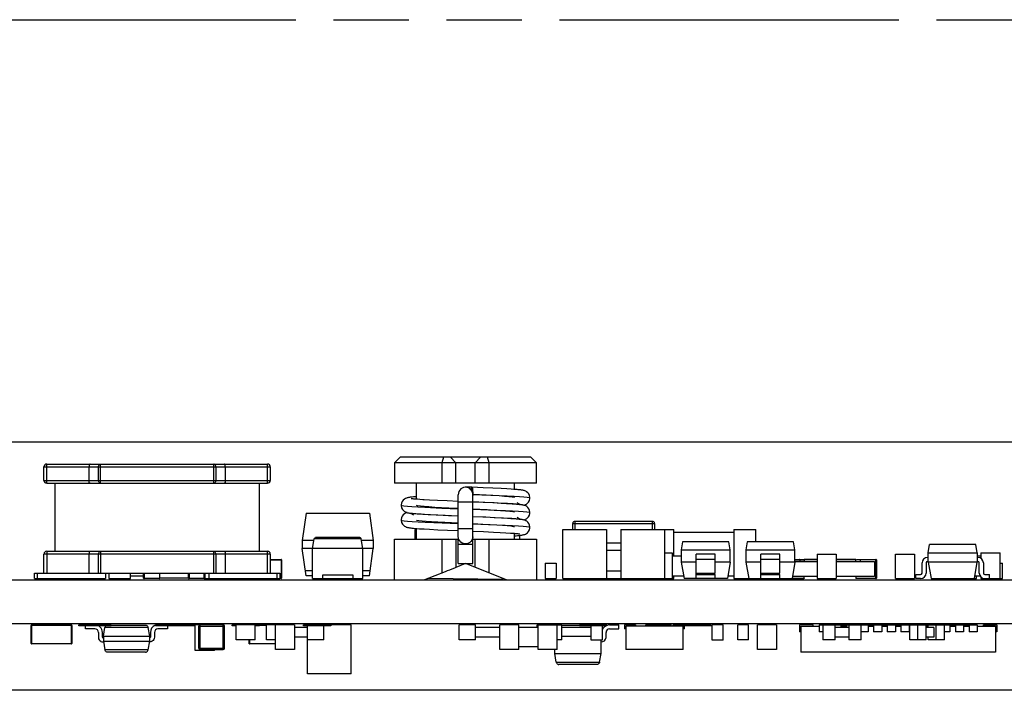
# Model space of a CAD drawing. Header units: millimetres. Extents: x 0 to 210, y 0 to 297.
# Tile 6 of 22: x 67 to 92, y 165 to 182. Entities that reach past the tile are written whole.
import ezdxf
from ezdxf.enums import TextEntityAlignment as Align

# ---------------------------------------------------------------- set-up
doc = ezdxf.new("R2010")
doc.units = ezdxf.units.MM
doc.header["$LTSCALE"] = 19.36
doc.linetypes.add('PHANTOM', pattern=[0.8, 0.45, -0.05, 0.1, -0.05, 0.1, -0.05])
doc.layers.get('0').update_dxf_attribs({"linetype": 'CONTINUOUS'})
doc.layers.add('DEFAULT_3', color=7, linetype='PHANTOM')
doc.layers.add('Z_DIM_2D', color=7, linetype='CONTINUOUS')
doc.styles.add('TEXTSTYLE_3', font='helveticaneueltw1g-ltcn.otf')
doc.dimstyles.new('DIMSTYLE_1', dxfattribs={"dimtxt": 2.2, "dimasz": 3.5, "dimexe": 1.5, "dimexo": 0, "dimgap": 0.55, "dimtad": 1, "dimlfac": 1.428571, "dimdsep": 46, "dimtxsty": 'TEXTSTYLE_3', "dimblk": '_FILLED', "dimblk1": '_FILLED', "dimblk2": '_FILLED', "dimcen": 0.09, "dimclrt": 5, "dimadec": 4, "dimazin": 2, "dimtp": 0.1, "dimtm": 0.1, "dimtfac": 1, "dimtofl": 0, "dimtmove": 0, "dimatfit": 3, "dimldrblk": '_FILLED', "dimfxl": 0, "dimtolj": 1, "dimarcsym": 0})
doc.dimstyles.new('DIMSTYLE_2', dxfattribs={"dimtxt": 2.2, "dimasz": 3.5, "dimexe": 1.5, "dimexo": 0, "dimgap": 0.55, "dimtad": 1, "dimlfac": 1.428571, "dimdsep": 46, "dimtxsty": 'TEXTSTYLE_3', "dimblk": '_FILLED', "dimblk1": '_FILLED', "dimblk2": '_FILLED', "dimcen": 0.09, "dimclrt": 5, "dimadec": 4, "dimazin": 2, "dimtp": 0.2, "dimtm": 0.2, "dimtfac": 1, "dimtofl": 0, "dimtmove": 0, "dimatfit": 3, "dimldrblk": '_FILLED', "dimfxl": 0, "dimtolj": 1, "dimarcsym": 0})

# ---------------------------------------------------------------- blocks, each defined once
blk = doc.blocks.new('*D3')
at = {"layer": 'Z_DIM_2D', "color": 2, "linetype": 'Continuous', "transparency": 16777216}
for p, q in [((55.814, 169.759), (55.814, 178.557)), ((112.112, 171.526), (54.314, 171.526)), ((55.814, 171.526), (55.814, 169.759)), ((55.814, 167.991), (55.814, 169.759))]:
    blk.add_line(p, q, dxfattribs=at)
at = {"layer": 'Z_DIM_2D', "color": 5, "linetype": 'Continuous', "transparency": 16777216, "style": 'TEXTSTYLE_3'}
blk.add_text('5.05', height=2.2, rotation=90, dxfattribs=at).set_placement((55.264, 173.386))
blk = doc.blocks.new('_FILLED')
at = {"color": 0, "linetype": 'ByBlock'}
blk.add_solid([(0, 0), (-1, 0.125), (-1, -0.125)], dxfattribs=at)
blk = doc.blocks.new('_NONE')
blk = doc.blocks.new('*D4')
at = {"layer": 'Z_DIM_2D', "color": 2, "linetype": 'Continuous', "transparency": 16777216}
for p, q in [((112.112, 171.526), (51.571, 171.526)), ((53.071, 171.526), (53.071, 168.341)), ((53.071, 165.156), (53.071, 168.341)), ((127.679, 165.156), (51.571, 165.156))]:
    blk.add_line(p, q, dxfattribs=at)
at = {"layer": 'Z_DIM_2D', "color": 5, "linetype": 'Continuous', "transparency": 16777216, "style": 'TEXTSTYLE_3'}
blk.add_text('9.1', height=2.2, rotation=90, dxfattribs=at).set_placement((52.521, 168.341), align=Align.CENTER)

msp = doc.modelspace()

# ---------------------------------------------------------------- linework, layer by layer
at = {"color": 7, "linetype": 'Continuous'}
for p, q in [((67.7564, 170.966), (73.4292, 170.966)), ((67.6864, 170.546), (67.6864, 170.896)), ((68.8414, 170.896), (68.8414, 170.546)), ((72.3442, 170.546), (72.3442, 170.896)), ((73.4992, 170.896), (73.4992, 170.546)), ((67.7564, 170.476), (73.4292, 170.476)), ((67.9612, 170.476), (67.9612, 168.726)), ((73.2244, 168.726), (73.2244, 170.476)), ((74.4187, 169.7062), (74.3203, 169.006)), ((74.4187, 169.706), (76.0419, 169.706)), ((76.0419, 169.7061), (76.1403, 169.006)), ((81.2678, 169.286), (81.2678, 169.4423)), ((83.3141, 169.496), (81.3215, 169.496)), ((83.3678, 169.4423), (83.3678, 169.286)), ((77.2078, 169.286), (77.2078, 169.041)), ((77.2078, 169.286), (77.2515, 169.286)), ((81.014, 168.026), (81.014, 169.286)), ((81.014, 169.286), (82.134, 169.286)), ((82.134, 169.286), (82.134, 168.026)), ((82.5015, 169.286), (82.5015, 168.026)), ((82.5015, 169.286), (83.8665, 169.286)), ((83.6215, 169.286), (83.6215, 168.026)), ((83.8665, 168.614), (83.8665, 169.286)), ((83.8665, 169.216), (85.4065, 169.216)), ((85.4065, 169.286), (85.4065, 168.026)), ((85.4065, 169.286), (85.9665, 169.286)), ((85.9665, 168.9717), (85.9665, 169.286)), ((74.3203, 169.006), (74.3203, 168.796)), ((74.6271, 169.006), (74.3203, 169.006)), ((74.5828, 168.796), (74.6271, 169.0471)), ((75.799, 169.0767), (74.6615, 169.0767)), ((75.8778, 168.796), (75.8335, 169.0471)), ((76.1403, 169.006), (75.8335, 169.006)), ((76.1403, 169.006), (76.1403, 168.796)), ((79.9028, 169.1354), (79.9028, 169.041)), ((82.5015, 168.9395), (82.134, 168.9395)), ((84.0873, 168.971), (84.0503, 168.761)), ((85.2733, 168.971), (84.0873, 168.971)), ((85.3103, 168.761), (85.2733, 168.971)), ((85.7498, 168.971), (85.7128, 168.761)), ((86.9358, 168.971), (85.7498, 168.971)), ((86.9728, 168.761), (86.9358, 168.971)), ((67.7564, 168.726), (73.4292, 168.726)), ((74.4187, 168.096), (74.3203, 168.796)), ((76.1403, 168.796), (74.3203, 168.796)), ((74.5828, 168.026), (74.5828, 168.796)), ((75.8778, 168.026), (75.8778, 168.796)), ((76.0419, 168.096), (76.1403, 168.796)), ((83.6215, 168.684), (83.8228, 168.684)), ((83.8228, 168.684), (83.8228, 168.026)), ((84.0503, 168.761), (84.0503, 168.446)), ((84.0503, 168.761), (85.3103, 168.761)), ((85.3103, 168.446), (85.3103, 168.761)), ((85.7128, 168.761), (85.7128, 168.446)), ((85.7128, 168.761), (86.9728, 168.761)), ((86.9728, 168.446), (86.9728, 168.761)), ((90.394, 168.6909), (90.4311, 168.901)), ((90.394, 168.446), (90.394, 168.6909)), ((90.394, 168.6909), (91.654, 168.6909)), ((91.617, 168.9017), (90.4311, 168.901)), ((91.654, 168.6909), (91.617, 168.901)), ((91.654, 168.6909), (91.654, 168.446)), ((91.7503, 168.684), (91.7503, 168.543)), ((91.7503, 168.684), (92.2403, 168.684)), ((92.2403, 168.026), (92.2403, 168.684)), ((67.6864, 168.166), (67.6864, 168.656)), ((68.8414, 168.656), (68.8414, 168.166)), ((72.3442, 168.166), (72.3442, 168.656)), ((73.4992, 168.656), (73.4992, 168.166)), ((80.559, 168.418), (80.559, 168.026)), ((80.559, 168.418), (80.839, 168.418)), ((80.839, 168.418), (80.839, 168.026)), ((83.8228, 168.614), (84.0503, 168.614)), ((84.0503, 168.446), (84.1243, 168.026)), ((84.4353, 168.446), (84.0503, 168.446)), ((84.4353, 168.026), (84.4353, 168.656)), ((84.9253, 168.656), (84.4353, 168.656)), ((84.9253, 168.166), (84.9253, 168.656)), ((85.3103, 168.446), (84.9253, 168.446)), ((85.3103, 168.446), (85.2363, 168.026)), ((85.7128, 168.446), (85.7868, 168.026)), ((86.0978, 168.446), (85.7128, 168.446)), ((86.0978, 168.026), (86.0978, 168.656)), ((86.5878, 168.656), (86.0978, 168.656)), ((86.5878, 168.166), (86.5878, 168.656)), ((86.9728, 168.446), (86.5878, 168.446)), ((86.9728, 168.446), (86.8988, 168.026)), ((86.9728, 168.516), (87.0918, 168.516)), ((87.104, 168.516), (87.1968, 168.516)), ((87.104, 168.467), (87.104, 168.5038)), ((87.104, 168.467), (87.209, 168.467)), ((87.209, 168.5038), (87.209, 168.467)), ((87.5415, 168.516), (87.2213, 168.516)), ((87.5415, 168.656), (87.5415, 168.026)), ((87.5415, 168.656), (88.0315, 168.656)), ((88.0315, 168.656), (88.0315, 168.026)), ((88.5268, 168.516), (88.0315, 168.516)), ((88.539, 168.467), (88.539, 168.5038)), ((88.539, 168.467), (88.644, 168.467)), ((88.5513, 168.516), (88.644, 168.516)), ((88.644, 168.5038), (88.644, 168.467)), ((88.6563, 168.516), (89.0518, 168.516)), ((89.0518, 168.516), (89.0518, 168.5038)), ((89.064, 168.5038), (89.064, 168.0383)), ((89.554, 168.026), (89.554, 168.656)), ((89.554, 168.656), (90.044, 168.656)), ((90.044, 168.656), (90.044, 168.026)), ((90.2365, 168.166), (90.2365, 168.4285)), ((90.3415, 168.4285), (90.3415, 168.166)), ((90.394, 168.5685), (90.3765, 168.5685)), ((90.394, 168.4635), (90.3765, 168.4635)), ((90.394, 168.446), (90.4681, 168.026)), ((91.654, 168.446), (90.394, 168.446)), ((91.58, 168.026), (91.654, 168.446)), ((91.654, 168.614), (91.7503, 168.614)), ((91.654, 168.5685), (91.6715, 168.5685)), ((91.654, 168.4635), (91.6715, 168.4635)), ((91.7065, 168.166), (91.7065, 168.4285)), ((91.8115, 168.4285), (91.8115, 168.166)), ((92.2403, 168.418), (92.3015, 168.418)), ((92.3015, 168.026), (92.3015, 168.418)), ((67.4428, 168.026), (67.4428, 168.166)), ((67.4428, 168.166), (73.7428, 168.166)), ((69.2628, 168.166), (69.2628, 168.026)), ((69.3503, 168.166), (69.3503, 168.026)), ((69.9103, 168.026), (69.9103, 168.166)), ((71.9228, 168.166), (71.9228, 168.026)), ((73.7428, 168.166), (73.7428, 168.026)), ((74.399, 168.236), (74.5828, 168.236)), ((75.8778, 168.236), (76.0616, 168.236)), ((54.7378, 167.991), (142.2378, 167.991)), ((67.4428, 168.026), (69.2628, 168.026)), ((69.3503, 168.026), (69.9103, 168.026)), ((69.9103, 168.096), (70.2428, 168.096)), ((71.8038, 168.026), (73.7428, 168.026)), ((74.5828, 168.096), (74.4187, 168.096)), ((74.5828, 168.026), (75.8778, 168.026)), ((74.8453, 168.026), (74.8453, 168.124)), ((74.8453, 168.124), (75.6153, 168.124)), ((75.6153, 168.124), (75.6153, 168.026)), ((76.0419, 168.096), (75.8778, 168.096)), ((80.559, 168.026), (80.839, 168.026)), ((81.014, 168.026), (83.8665, 168.026)), ((83.8228, 168.096), (84.112, 168.096)), ((83.8665, 168.026), (83.8665, 168.096)), ((85.2363, 168.026), (84.1243, 168.026)), ((84.4353, 168.131), (84.9253, 168.131)), ((84.9253, 168.026), (84.9253, 168.131)), ((85.2486, 168.096), (85.4065, 168.096)), ((85.4065, 168.026), (87.1968, 168.026)), ((86.0978, 168.131), (86.5878, 168.131)), ((86.5878, 168.026), (86.5878, 168.131)), ((87.209, 168.0383), (87.209, 168.075)), ((87.5415, 168.075), (87.209, 168.075)), ((87.5415, 168.026), (88.0315, 168.026)), ((88.539, 168.075), (88.0315, 168.075)), ((88.539, 168.075), (88.539, 168.0383)), ((89.0518, 168.026), (88.5513, 168.026)), ((89.0518, 168.0383), (89.0518, 168.026)), ((89.554, 168.026), (90.044, 168.026)), ((90.079, 168.026), (90.079, 168.131)), ((90.079, 168.131), (90.2015, 168.131)), ((90.2015, 168.026), (90.079, 168.026)), ((90.4681, 168.026), (91.6365, 168.026)), ((91.5923, 168.096), (91.7255, 168.096)), ((91.6365, 168.026), (91.6365, 168.096)), ((91.7503, 168.0653), (91.7503, 168.026)), ((91.7503, 168.026), (92.3015, 168.026)), ((91.8465, 168.131), (91.969, 168.131)), ((91.969, 168.026), (91.969, 168.131)), ((54.7378, 166.871), (142.2378, 166.871)), ((67.3553, 166.3583), (67.3553, 166.8238)), ((67.3675, 166.8238), (67.3675, 166.836)), ((67.3675, 166.836), (68.393, 166.836)), ((68.393, 166.8238), (68.393, 166.836)), ((68.4053, 166.8238), (68.4053, 166.3583)), ((68.5803, 166.8115), (68.5803, 166.836)), ((68.7001, 166.836), (68.5803, 166.836)), ((68.7001, 166.8115), (68.5803, 166.8115)), ((68.7115, 166.8115), (68.7115, 166.836)), ((69.4115, 166.836), (68.7115, 166.836)), ((69.4115, 166.8115), (68.7115, 166.8115)), ((68.7553, 166.7311), (68.7553, 166.8115)), ((68.9953, 166.7311), (68.7553, 166.7311)), ((69.1328, 166.7782), (69.1037, 166.8025)), ((69.2103, 166.549), (69.2495, 166.7712)), ((69.4115, 166.836), (69.4115, 166.8115)), ((69.4115, 166.829), (70.2922, 166.829)), ((70.4003, 166.549), (70.3611, 166.7712)), ((70.549, 166.8115), (70.549, 166.836)), ((72.2903, 166.836), (70.549, 166.836)), ((71.5728, 166.8115), (70.549, 166.8115)), ((70.8553, 166.731), (70.6113, 166.731)), ((70.8553, 166.8115), (70.8553, 166.731)), ((71.249, 166.836), (71.249, 166.8115)), ((71.5728, 166.178), (71.5728, 166.836)), ((71.6603, 166.241), (71.6603, 166.801)), ((72.3253, 166.241), (72.3253, 166.801)), ((72.5178, 166.8115), (72.5178, 166.836)), ((73.2178, 166.836), (72.5178, 166.836)), ((72.6228, 166.8115), (72.5178, 166.8115)), ((72.6228, 166.451), (72.6228, 166.836)), ((73.1128, 166.451), (73.1128, 166.836)), ((73.2178, 166.8115), (73.1128, 166.8115)), ((73.2178, 166.836), (73.2178, 166.8115)), ((73.4015, 166.451), (73.4015, 166.836)), ((74.119, 166.836), (73.4015, 166.836)), ((73.629, 166.206), (73.629, 166.836)), ((74.119, 166.836), (74.119, 166.206)), ((74.4515, 166.766), (74.119, 166.766)), ((74.3553, 166.8115), (74.3553, 166.836)), ((75.5715, 166.836), (74.3553, 166.836)), ((75.0553, 166.8115), (74.3553, 166.8115)), ((74.4515, 165.576), (74.4515, 166.8115)), ((74.8715, 166.451), (74.8715, 166.8115)), ((75.0553, 166.836), (75.0553, 166.8115)), ((75.5715, 165.576), (75.5715, 166.836)), ((78.3453, 166.451), (78.3453, 166.836)), ((78.7653, 166.836), (78.3453, 166.836)), ((78.7653, 166.451), (78.7653, 166.836)), ((79.3953, 166.766), (78.7653, 166.766)), ((79.3953, 166.206), (79.3953, 166.836)), ((79.8853, 166.836), (79.3953, 166.836)), ((79.8853, 166.206), (79.8853, 166.836)), ((80.3753, 166.766), (79.8853, 166.766)), ((80.349, 166.766), (80.349, 166.836)), ((80.349, 166.836), (80.9878, 166.836)), ((80.3753, 166.206), (80.3753, 166.836)), ((80.8653, 166.206), (80.8653, 166.836)), ((80.9878, 166.451), (80.9878, 166.836)), ((80.9878, 166.829), (81.4428, 166.829)), ((81.4428, 166.8115), (81.4428, 166.836)), ((82.1428, 166.836), (81.4428, 166.836)), ((82.1428, 166.8115), (81.4428, 166.8115)), ((81.7403, 166.444), (81.7403, 166.8115)), ((82.0203, 166.8115), (82.0203, 166.444)), ((82.0501, 166.7519), (82.0317, 166.7184)), ((82.0743, 166.781), (82.0501, 166.7519)), ((82.1428, 166.836), (82.1428, 166.8115)), ((82.209, 166.8361), (82.449, 166.8361)), ((82.2092, 166.7311), (82.449, 166.7311)), ((82.449, 166.7311), (82.449, 166.8361)), ((82.5978, 166.836), (82.5978, 166.731)), ((82.8778, 166.836), (82.5978, 166.836)), ((82.6328, 166.731), (82.5978, 166.731)), ((82.6328, 166.801), (82.6328, 166.206)), ((84.1028, 166.801), (82.6328, 166.801)), ((82.8778, 166.836), (82.8778, 166.801)), ((83.1403, 166.801), (83.1403, 166.836)), ((83.1403, 166.836), (83.8041, 166.836)), ((83.5953, 166.836), (83.5953, 166.801)), ((83.8041, 166.8115), (83.5953, 166.8115)), ((83.849, 166.8115), (83.849, 166.836)), ((84.8185, 166.836), (83.849, 166.836)), ((84.8465, 166.8115), (83.849, 166.8115)), ((84.1028, 166.206), (84.1028, 166.801)), ((84.1378, 166.731), (84.1028, 166.731)), ((84.1378, 166.731), (84.1378, 166.801)), ((84.549, 166.836), (84.549, 166.8115)), ((84.8465, 166.444), (84.8465, 166.836)), ((85.1265, 166.836), (84.8465, 166.836)), ((85.1265, 166.444), (85.1265, 166.836)), ((85.5028, 166.451), (85.5028, 166.836)), ((85.7828, 166.836), (85.5028, 166.836)), ((85.7828, 166.451), (85.7828, 166.836)), ((86.0103, 166.206), (86.0103, 166.836)), ((86.5003, 166.836), (86.0103, 166.836)), ((86.5003, 166.836), (86.5003, 166.206)), ((87.0865, 166.836), (87.0865, 166.661)), ((87.4365, 166.836), (87.0865, 166.836)), ((87.1215, 166.661), (87.0865, 166.661)), ((87.1215, 166.801), (87.1215, 166.136)), ((87.1215, 166.801), (87.594, 166.801)), ((87.4365, 166.801), (87.4365, 166.836)), ((87.594, 166.836), (87.594, 166.661)), ((87.594, 166.836), (91.654, 166.836)), ((87.6903, 166.661), (87.594, 166.661)), ((87.6903, 166.836), (87.6903, 166.451)), ((88.0053, 166.451), (88.0053, 166.836)), ((88.3553, 166.766), (88.0053, 166.766)), ((88.154, 166.836), (88.154, 166.766)), ((88.154, 166.801), (88.294, 166.801)), ((88.294, 166.836), (88.294, 166.766)), ((88.3553, 166.836), (88.3553, 166.451)), ((88.6703, 166.451), (88.6703, 166.836)), ((88.854, 166.661), (88.6703, 166.661)), ((88.854, 166.836), (88.854, 166.661)), ((88.854, 166.801), (88.994, 166.801)), ((88.994, 166.836), (88.994, 166.661)), ((89.204, 166.661), (88.994, 166.661)), ((89.204, 166.836), (89.204, 166.661)), ((89.204, 166.801), (89.344, 166.801)), ((89.344, 166.836), (89.344, 166.661)), ((89.554, 166.661), (89.344, 166.661)), ((89.554, 166.836), (89.554, 166.661)), ((89.554, 166.801), (89.694, 166.801)), ((89.694, 166.836), (89.694, 166.661)), ((89.904, 166.661), (89.694, 166.661)), ((89.904, 166.836), (89.904, 166.661)), ((89.904, 166.801), (89.9223, 166.801)), ((89.9223, 166.451), (89.9223, 166.836)), ((90.1203, 166.836), (90.1203, 166.451)), ((90.3431, 166.451), (90.3431, 166.836)), ((90.3431, 166.801), (90.394, 166.801)), ((90.541, 166.766), (90.3431, 166.766)), ((90.3925, 166.766), (90.3925, 166.836)), ((90.541, 166.766), (90.541, 166.521)), ((90.5905, 166.836), (90.5905, 166.451)), ((90.8133, 166.451), (90.8133, 166.836)), ((90.954, 166.661), (90.8133, 166.661)), ((90.954, 166.836), (90.954, 166.661)), ((90.954, 166.801), (91.094, 166.801)), ((91.094, 166.836), (91.094, 166.661)), ((91.304, 166.661), (91.094, 166.661)), ((91.304, 166.836), (91.304, 166.661)), ((91.304, 166.801), (91.444, 166.801)), ((91.444, 166.836), (91.444, 166.661)), ((91.654, 166.661), (91.444, 166.661)), ((91.654, 166.836), (91.654, 166.661)), ((91.654, 166.801), (92.1265, 166.801)), ((91.8115, 166.801), (91.8115, 166.836)), ((91.8115, 166.836), (92.1615, 166.836)), ((92.1265, 166.801), (92.1265, 166.136)), ((92.1615, 166.661), (92.1265, 166.661)), ((92.1615, 166.836), (92.1615, 166.661)), ((69.0828, 166.6435), (69.0828, 166.5138)), ((69.1212, 166.4318), (69.1451, 166.4145)), ((69.1463, 166.4136), (69.1759, 166.4022)), ((69.1759, 166.4022), (69.2103, 166.3972)), ((69.188, 166.5176), (69.188, 166.6435)), ((69.2103, 166.549), (69.2103, 166.416)), ((69.2103, 166.549), (70.4003, 166.549)), ((69.2103, 166.416), (69.2495, 166.1938)), ((69.2103, 166.416), (70.4003, 166.416)), ((70.3611, 166.1938), (70.4003, 166.416)), ((70.4003, 166.416), (70.4003, 166.549)), ((70.4341, 166.4033), (70.4003, 166.3982)), ((70.4188, 166.6435), (70.4188, 166.5205)), ((70.4633, 166.4153), (70.4341, 166.4033)), ((70.4884, 166.435), (70.4633, 166.4153)), ((70.5238, 166.6435), (70.5238, 166.5201)), ((73.1128, 166.451), (72.6228, 166.451)), ((73.629, 166.451), (73.4015, 166.451)), ((74.4515, 166.521), (74.119, 166.521)), ((74.8715, 166.451), (74.4515, 166.451)), ((78.7653, 166.451), (78.3453, 166.451)), ((79.3953, 166.521), (78.7653, 166.521)), ((80.9878, 166.451), (80.8653, 166.451)), ((80.9878, 166.549), (81.7403, 166.549)), ((82.0203, 166.444), (81.7403, 166.444)), ((81.994, 166.101), (81.994, 166.444)), ((82.1215, 166.5138), (82.1215, 166.6435)), ((85.1265, 166.444), (84.8465, 166.444)), ((85.7828, 166.451), (85.5028, 166.451)), ((88.0053, 166.451), (87.6903, 166.451)), ((88.3553, 166.521), (88.0053, 166.521)), ((88.6703, 166.451), (88.3553, 166.451)), ((90.3431, 166.451), (89.9223, 166.451)), ((90.541, 166.521), (90.3431, 166.521)), ((90.3925, 166.451), (90.3925, 166.521)), ((90.8133, 166.451), (90.3925, 166.451)), ((67.3675, 166.346), (67.3675, 166.3583)), ((68.393, 166.346), (67.3675, 166.346)), ((68.393, 166.3583), (68.393, 166.346)), ((72.0628, 166.178), (71.5728, 166.178)), ((71.6953, 166.206), (72.2903, 166.206)), ((72.0628, 166.178), (72.0628, 166.206)), ((74.119, 166.206), (73.629, 166.206)), ((79.8853, 166.206), (79.3953, 166.206)), ((80.3753, 166.276), (79.8853, 166.276)), ((80.8653, 166.206), (80.3753, 166.206)), ((80.804, 166.101), (80.804, 166.206)), ((84.1028, 166.206), (82.6328, 166.206)), ((86.5003, 166.206), (86.0103, 166.206)), ((70.2922, 166.136), (69.3184, 166.136)), ((80.8432, 165.8788), (80.804, 166.101)), ((80.804, 166.101), (81.994, 166.101)), ((81.9549, 165.8788), (81.994, 166.101)), ((92.1265, 166.136), (87.1215, 166.136)), ((81.886, 165.821), (80.9121, 165.821)), ((75.5715, 165.576), (74.4515, 165.576))]:
    msp.add_line(p, q, dxfattribs=at)
at = {"color": 9, "linetype": 'Continuous'}
for p, q in [((67.7564, 170.476), (67.7564, 170.9636)), ((69.1374, 170.476), (69.1374, 170.966)), ((73.4292, 170.476), (73.4292, 170.9636)), ((77.9448, 171.141), (77.9031, 171.001)), ((77.9031, 171.001), (77.9031, 170.476)), ((79.12, 171.001), (79.0783, 171.141)), ((79.12, 170.476), (79.12, 171.001)), ((67.6888, 170.896), (73.4968, 170.896)), ((69.0884, 170.546), (69.0884, 170.896)), ((72.0482, 170.546), (72.0482, 170.896)), ((72.0972, 170.896), (72.0972, 170.546)), ((67.6888, 170.546), (73.4992, 170.546)), ((78.6986, 170.1865), (79.165, 170.1687)), ((78.6973, 169.9866), (78.3258, 169.9866)), ((79.7574, 170.1409), (79.9008, 170.1326)), ((80.1642, 170.0984), (80.1642, 170.0983)), ((76.8588, 169.9094), (76.8588, 169.9093)), ((77.9004, 169.8373), (78.3258, 169.8212)), ((78.6973, 169.8085), (79.0993, 169.7934)), ((76.8588, 169.5314), (76.8588, 169.5313)), ((77.9097, 169.4589), (78.3258, 169.4433)), ((78.6973, 169.4305), (79.0997, 169.4154)), ((81.2678, 169.4423), (83.366, 169.4423)), ((81.3215, 169.496), (81.3215, 169.286)), ((83.3141, 169.286), (83.3141, 169.496)), ((78.6973, 169.3012), (78.3258, 169.3012)), ((80.1642, 169.3424), (80.1642, 169.3423)), ((75.8335, 169.0471), (74.6271, 169.0471)), ((77.9058, 169.041), (77.9058, 168.1687)), ((78.3291, 169.0659), (78.3258, 169.1074)), ((78.6225, 168.9541), (78.5866, 168.9335)), ((79.1173, 168.1687), (79.1173, 169.041)), ((67.7564, 168.726), (67.7564, 168.166)), ((72.0482, 168.166), (72.0482, 168.726)), ((73.4292, 168.166), (73.4292, 168.7236)), ((78.6973, 168.901), (78.3258, 168.901)), ((82.5015, 168.7435), (82.134, 168.7435)), ((73.4992, 168.656), (67.6888, 168.656)), ((69.0884, 168.166), (69.0884, 168.656)), ((69.1374, 168.656), (69.1374, 168.166)), ((72.0972, 168.656), (72.0972, 168.166)), ((73.4992, 168.5038), (73.7865, 168.5038)), ((73.7743, 168.5038), (73.7743, 168.0383)), ((84.9253, 168.516), (84.4353, 168.516)), ((86.5878, 168.516), (86.0978, 168.516)), ((86.9728, 168.5038), (87.1968, 168.5038)), ((86.9728, 168.467), (87.104, 168.467)), ((87.5415, 168.5038), (87.209, 168.5038)), ((87.209, 168.467), (87.5415, 168.467)), ((88.539, 168.5038), (88.0315, 168.5038)), ((88.0315, 168.467), (88.539, 168.467)), ((89.064, 168.5038), (88.5513, 168.5038)), ((88.644, 168.467), (89.015, 168.467)), ((89.015, 168.467), (89.015, 168.075)), ((89.0518, 168.0383), (89.0518, 168.5038)), ((67.5128, 168.166), (67.5128, 168.026)), ((70.2568, 168.166), (70.2568, 168.026)), ((71.8038, 168.026), (71.8038, 168.166)), ((73.6728, 168.026), (73.6728, 168.166)), ((82.134, 168.222), (82.5015, 168.222)), ((84.4353, 168.166), (84.9253, 168.166)), ((86.0978, 168.166), (86.5878, 168.166)), ((70.2428, 168.04), (70.6488, 168.04)), ((71.3984, 168.0359), (71.3978, 168.0403)), ((71.4118, 168.04), (71.8178, 168.04)), ((73.7428, 168.0383), (73.7865, 168.0383)), ((87.209, 168.075), (86.8988, 168.075)), ((86.8988, 168.0383), (87.209, 168.0383)), ((89.015, 168.075), (88.539, 168.075)), ((88.539, 168.0383), (89.064, 168.0383)), ((68.4053, 166.8238), (67.3553, 166.8238)), ((67.3675, 166.8238), (67.3675, 166.3583)), ((68.393, 166.3583), (68.393, 166.8238)), ((70.3611, 166.7712), (69.2495, 166.7712)), ((71.6603, 166.801), (72.3253, 166.801)), ((71.6953, 166.206), (71.6953, 166.836)), ((72.2903, 166.206), (72.2903, 166.836)), ((81.7403, 166.7712), (80.9878, 166.7712)), ((82.7623, 166.801), (82.7623, 166.836)), ((72.9675, 166.451), (72.9675, 166.3583)), ((67.3553, 166.3583), (68.4053, 166.3583)), ((70.3611, 166.1938), (69.2495, 166.1938)), ((71.6603, 166.241), (72.3253, 166.241)), ((80.8432, 165.8788), (81.9549, 165.8788))]:
    msp.add_line(p, q, dxfattribs=at)
at = {"color": 6, "linetype": 'Continuous'}
for p, q in [((76.8315, 171.141), (76.6915, 171.001)), ((76.6915, 171.001), (76.6915, 170.476)), ((80.3315, 171.001), (76.6915, 171.001)), ((80.1915, 171.141), (76.8315, 171.141)), ((78.2665, 171.001), (78.1265, 171.141)), ((78.2665, 170.476), (78.2665, 171.001)), ((78.8965, 171.141), (78.7565, 171.001)), ((78.7565, 170.476), (78.7565, 171.001)), ((80.1915, 171.141), (80.3315, 171.001)), ((80.3315, 170.476), (80.3315, 171.001)), ((80.3315, 170.476), (76.6915, 170.476)), ((77.2515, 170.0633), (77.2515, 170.476)), ((79.7715, 170.3168), (79.7715, 170.476)), ((78.6776, 170.3723), (78.5119, 170.3723)), ((78.6912, 170.2389), (78.6748, 170.2753)), ((78.9675, 170.3602), (78.6777, 170.3723)), ((78.6986, 170.2022), (78.6912, 170.2389)), ((78.6964, 170.1762), (78.6977, 170.1897)), ((78.6973, 168.411), (78.6973, 170.1929)), ((78.6977, 170.1897), (78.6973, 170.1624)), ((79.2159, 170.3487), (78.9675, 170.3602)), ((79.4311, 170.3377), (79.2159, 170.3487)), ((79.5703, 170.3298), (79.4311, 170.3377)), ((79.6888, 170.3225), (79.5703, 170.3298)), ((79.7562, 170.3179), (79.6888, 170.3225)), ((77.2515, 170.1278), (77.2106, 170.1248)), ((77.4122, 170.0524), (77.3404, 170.0571)), ((77.7948, 170.0314), (77.5842, 170.0424)), ((78.0425, 170.0198), (77.7948, 170.0314)), ((78.3258, 170.0079), (78.0425, 170.0198)), ((78.3258, 169.1074), (78.3258, 170.1801)), ((78.6973, 169.9998), (78.9626, 169.9887)), ((79.0067, 169.9805), (78.6973, 169.9935)), ((78.9626, 169.9887), (79.21, 169.9772)), ((79.2483, 169.9691), (79.0067, 169.9805)), ((79.21, 169.9772), (79.4242, 169.9661)), ((79.4555, 169.9583), (79.2483, 169.9691)), ((79.4242, 169.9661), (79.5614, 169.9583)), ((79.5877, 169.9508), (79.4555, 169.9583)), ((79.5614, 169.9583), (79.6406, 169.9534)), ((79.665, 169.946), (79.5877, 169.9508)), ((79.6406, 169.9534), (79.7097, 169.9488)), ((79.7338, 169.9415), (79.665, 169.946)), ((77.2727, 169.6894), (77.3415, 169.6848)), ((77.3757, 169.6768), (77.301, 169.6817)), ((77.3415, 169.6848), (77.4187, 169.68)), ((77.4187, 169.68), (77.5504, 169.6723)), ((77.4624, 169.6714), (77.3757, 169.6768)), ((77.616, 169.6627), (77.4624, 169.6714)), ((77.5504, 169.6723), (77.7549, 169.6616)), ((77.7978, 169.6533), (77.616, 169.6627)), ((77.7549, 169.6616), (77.9912, 169.6504)), ((78.0791, 169.6402), (77.7978, 169.6533)), ((77.9912, 169.6504), (78.3258, 169.6362)), ((78.3258, 169.6299), (78.0791, 169.6402)), ((79.0276, 169.6015), (78.6973, 169.6155)), ((79.2736, 169.5898), (79.0276, 169.6015)), ((79.03, 169.6077), (79.2463, 169.5974)), ((79.2463, 169.5974), (79.4325, 169.5877)), ((79.4866, 169.5786), (79.2736, 169.5898)), ((79.4325, 169.5877), (79.5875, 169.5787)), ((79.6229, 169.5706), (79.4866, 169.5786)), ((79.5875, 169.5787), (79.674, 169.5732)), ((79.7021, 169.5656), (79.6229, 169.5706)), ((77.2515, 169.041), (77.2515, 169.3129)), ((77.3326, 169.3074), (77.4493, 169.3001)), ((77.4493, 169.3001), (77.5863, 169.2924)), ((77.5863, 169.2924), (77.7995, 169.2814)), ((77.7995, 169.2814), (78.046, 169.2699)), ((78.046, 169.2699), (78.3258, 169.2582)), ((78.6973, 169.2438), (78.9736, 169.2322)), ((78.9736, 169.2322), (79.2341, 169.22)), ((79.2341, 169.22), (79.4015, 169.2113)), ((79.4015, 169.2113), (79.5449, 169.2033)), ((79.5449, 169.2033), (79.6649, 169.1958)), ((79.7715, 169.041), (79.7715, 169.1884)), ((76.6915, 167.991), (76.6915, 169.041)), ((76.6915, 169.041), (78.3258, 169.041)), ((78.2665, 169.041), (78.2665, 168.313)), ((78.3258, 168.411), (78.3258, 169.041)), ((78.6973, 169.041), (78.752, 169.041)), ((78.7565, 168.313), (78.7565, 169.041)), ((78.7565, 169.041), (80.3315, 169.041)), ((80.3315, 169.041), (80.3315, 167.991)), ((73.4992, 168.516), (73.7743, 168.516)), ((73.7743, 168.5038), (73.7743, 168.516)), ((73.7865, 168.5038), (73.7865, 168.0383)), ((70.2428, 168.04), (70.2428, 168.166)), ((70.6605, 168.0401), (70.6591, 168.166)), ((70.6628, 168.0404), (70.6628, 168.166)), ((71.3978, 168.04), (71.3981, 168.166)), ((71.4118, 168.166), (71.4118, 168.04)), ((71.8178, 168.166), (71.8178, 168.04)), ((77.9865, 168.201), (77.4615, 167.991)), ((78.5115, 168.411), (78.2665, 168.313)), ((78.3258, 168.411), (78.6973, 168.411)), ((79.5615, 167.991), (78.5115, 168.411)), ((70.6488, 168.026), (70.2568, 168.026)), ((70.656, 168.028), (70.6558, 168.0279)), ((70.6628, 168.0407), (71.3978, 168.0407)), ((71.3987, 168.0353), (71.3987, 168.035)), ((71.8038, 168.026), (71.4118, 168.026)), ((73.7743, 168.026), (73.7428, 168.026)), ((73.7743, 168.026), (73.7743, 168.0383)), ((72.9553, 166.3583), (72.9553, 166.451))]:
    msp.add_line(p, q, dxfattribs=at)
at = {"color": 2, "linetype": 'Continuous'}
for p, q in [((78.6607, 170.2958), (78.6626, 170.3169)), ((78.6626, 170.3169), (78.6656, 170.339)), ((78.666, 170.3414), (78.6699, 170.3594)), ((78.6699, 170.3594), (78.6743, 170.37)), ((78.6741, 170.3698), (78.6777, 170.3723)), ((78.6743, 170.37), (78.6776, 170.3723)), ((78.6776, 170.3723), (78.679, 170.372)), ((78.6777, 170.3723), (78.6787, 170.3721)), ((78.6787, 170.3721), (78.6835, 170.365)), ((78.679, 170.372), (78.6836, 170.3646)), ((78.6835, 170.365), (78.6881, 170.3475)), ((78.6837, 170.3644), (78.6881, 170.3473)), ((78.6881, 170.3475), (78.692, 170.3217)), ((78.692, 170.3217), (78.6954, 170.285)), ((78.6955, 170.2844), (78.6978, 170.2382)), ((78.6977, 170.2443), (78.6986, 170.2022)), ((78.6978, 170.2372), (78.6986, 170.1865)), ((71.4118, 168.04), (71.3978, 168.04)), ((79.4723, 167.9989), (77.549, 168.026)), ((73.2178, 166.836), (73.4015, 166.836)), ((73.4015, 166.8238), (73.2178, 166.8238)), ((72.9553, 166.3583), (73.629, 166.3583)), ((72.9675, 166.3583), (72.9675, 166.346)), ((73.629, 166.346), (72.9675, 166.346))]:
    msp.add_line(p, q, dxfattribs=at)
at = {"color": 7, "linetype": 'Continuous'}
for points in [[(68.87, 170.966), (68.8623, 170.9636), (68.8555, 170.9564), (68.8496, 170.9451), (68.8451, 170.9305), (68.8424, 170.9137), (68.8414, 170.896)], [(72.3442, 170.896), (72.3431, 170.9138), (72.3405, 170.9305), (72.3361, 170.9448), (72.3303, 170.956), (72.3235, 170.9634), (72.3156, 170.966)], [(68.87, 170.476), (68.8627, 170.4785), (68.8555, 170.4857), (68.8495, 170.4972), (68.845, 170.512), (68.8422, 170.5286), (68.8414, 170.546)], [(72.3442, 170.546), (72.3433, 170.5282), (72.3405, 170.5115), (72.336, 170.497), (72.3301, 170.4857), (72.323, 170.4785), (72.3156, 170.476)], [(74.6271, 169.0471), (74.6297, 169.0552), (74.6338, 169.0623), (74.6393, 169.068), (74.646, 169.0724), (74.6534, 169.0751), (74.6615, 169.076)], [(75.8335, 169.0471), (75.8311, 169.0552), (75.8269, 169.0623), (75.8213, 169.068), (75.8146, 169.0724), (75.807, 169.0751), (75.799, 169.076)], [(68.87, 168.726), (68.8623, 168.7236), (68.8555, 168.7164), (68.8496, 168.7049), (68.845, 168.6901), (68.8424, 168.6734), (68.8414, 168.656)], [(72.3156, 168.726), (72.3229, 168.7236), (72.3301, 168.7164), (72.3361, 168.7049), (72.3406, 168.6901), (72.3434, 168.6734), (72.3442, 168.656)], [(87.104, 168.5038), (87.1036, 168.5071), (87.1022, 168.5102), (87.1003, 168.5126), (87.0977, 168.5145), (87.0949, 168.5156), (87.0918, 168.516)], [(87.2213, 168.516), (87.2183, 168.5156), (87.2154, 168.5145), (87.2129, 168.5127), (87.2109, 168.5103), (87.2095, 168.5072), (87.209, 168.5038)], [(88.539, 168.5038), (88.5385, 168.5074), (88.537, 168.5105), (88.535, 168.5128), (88.5326, 168.5145), (88.5298, 168.5156), (88.5268, 168.516)], [(88.644, 168.5038), (88.6446, 168.5071), (88.6458, 168.5102), (88.6478, 168.5126), (88.6504, 168.5145), (88.6531, 168.5156), (88.6563, 168.516)], [(87.209, 168.0383), (87.2085, 168.0349), (87.2072, 168.0319), (87.2053, 168.0294), (87.2028, 168.0276), (87.2, 168.0264), (87.1968, 168.026)], [(88.5513, 168.026), (88.5481, 168.0264), (88.5454, 168.0275), (88.5429, 168.0294), (88.5409, 168.0318), (88.5396, 168.0349), (88.539, 168.0383)], [(69.1738, 166.7156), (69.1564, 166.7488), (69.1328, 166.7782)], [(69.188, 166.6428), (69.1842, 166.6805), (69.1738, 166.7156)], [(69.2723, 166.8115), (69.2625, 166.8012), (69.2543, 166.7871), (69.2494, 166.7712)], [(70.2922, 166.829), (70.3089, 166.8271), (70.3238, 166.8215), (70.3371, 166.8128), (70.3481, 166.8012), (70.356, 166.7871), (70.3611, 166.7712)], [(82.117, 166.8115), (82.1037, 166.8045), (82.0743, 166.781)], [(82.2097, 166.8361), (82.1721, 166.8324), (82.1369, 166.822)], [(69.0828, 166.5138), (69.0891, 166.4824), (69.1018, 166.4553), (69.1212, 166.4318)], [(70.5238, 166.5201), (70.5193, 166.4882), (70.5076, 166.4601), (70.4884, 166.435)], [(69.3184, 166.136), (69.3017, 166.1379), (69.2868, 166.1435), (69.2735, 166.1523), (69.2625, 166.1638), (69.2546, 166.1779), (69.2495, 166.1938)], [(70.2922, 166.136), (70.3085, 166.1379), (70.3237, 166.1435), (70.3371, 166.1522), (70.3481, 166.1638), (70.3563, 166.1779), (70.3611, 166.1938)], [(80.8432, 165.8788), (80.8479, 165.8632), (80.856, 165.8491), (80.8671, 165.8374), (80.8806, 165.8285), (80.8958, 165.8229), (80.9121, 165.821)], [(81.9549, 165.8788), (81.95, 165.8632), (81.9421, 165.8491), (81.931, 165.8374), (81.9175, 165.8285), (81.9026, 165.8229), (81.886, 165.821)]]:
    msp.add_lwpolyline(points, dxfattribs=at)
at = {"color": 9, "linetype": 'Continuous'}
for points in [[(69.0884, 170.896), (69.0897, 170.9139), (69.0946, 170.9301), (69.1018, 170.9441), (69.1116, 170.9556), (69.1242, 170.9633), (69.1374, 170.966)], [(72.0482, 170.896), (72.0477, 170.9139), (72.0482, 170.9301), (72.0481, 170.9556)], [(72.0481, 170.9556), (72.0486, 170.9633), (72.0482, 170.966)], [(72.0972, 170.896), (72.0955, 170.9141), (72.0907, 170.931), (72.0829, 170.9455), (72.0727, 170.9566), (72.0609, 170.9636), (72.0482, 170.966)], [(69.1374, 170.476), (69.125, 170.4784), (69.1127, 170.4856), (69.1027, 170.4967), (69.095, 170.5108), (69.0897, 170.5274), (69.0884, 170.546)], [(72.0482, 170.476), (72.0487, 170.4784), (72.0482, 170.4856), (72.0482, 170.4967), (72.0482, 170.5108), (72.0476, 170.5274), (72.0482, 170.546)], [(72.0972, 170.546), (72.0956, 170.5279), (72.0907, 170.511), (72.0828, 170.4965), (72.0727, 170.4854), (72.0608, 170.4784), (72.0482, 170.476)], [(79.7715, 170.1088), (79.7642, 170.1115), (79.7069, 170.121), (79.6231, 170.1297), (79.5139, 170.1383), (79.3775, 170.1477), (79.2176, 170.1576), (79.0395, 170.1676), (78.6978, 170.1845)], [(79.165, 170.1687), (79.5836, 170.1499), (79.7574, 170.1409)], [(79.9008, 170.1326), (80.0137, 170.1246), (80.0982, 170.116), (80.1493, 170.1068), (80.1642, 170.0984)], [(76.8588, 169.9093), (76.8769, 169.9001), (76.9318, 169.8908), (77.0202, 169.8822), (77.1375, 169.8742), (77.2869, 169.8656)], [(78.3258, 169.8232), (78.0864, 169.8348), (77.8973, 169.8449), (77.7241, 169.8551), (77.573, 169.8649), (77.4488, 169.874), (77.3524, 169.8825), (77.2815, 169.8918), (77.2515, 169.8989)], [(77.2869, 169.8656), (77.4673, 169.8564), (77.9004, 169.8373)], [(79.7715, 169.7314), (79.7258, 169.7404), (79.6471, 169.7495), (79.5424, 169.7582), (79.4091, 169.7676), (79.2499, 169.7776), (79.0703, 169.7879), (78.6973, 169.8066)], [(79.0993, 169.7934), (79.5383, 169.7741), (79.7225, 169.7648)], [(79.7225, 169.7648), (79.8757, 169.7561), (79.9963, 169.748)], [(79.9963, 169.748), (80.0874, 169.7393), (80.1446, 169.73), (80.1642, 169.7204)], [(76.8588, 169.5313), (76.8791, 169.5215), (76.936, 169.5123), (77.0259, 169.5038)], [(77.0259, 169.5038), (77.1447, 169.4958), (77.2954, 169.4872)], [(78.3258, 169.4452), (77.9833, 169.4622), (77.8026, 169.4723), (77.641, 169.4823), (77.5041, 169.4918), (77.3951, 169.5005), (77.3119, 169.5093), (77.2561, 169.5188), (77.2515, 169.5207)], [(77.2954, 169.4872), (77.4767, 169.478), (77.9097, 169.4589)], [(79.7715, 169.3527), (79.7464, 169.3591), (79.6784, 169.3684), (79.585, 169.3768), (79.4642, 169.3858), (79.3166, 169.3956), (79.1467, 169.4057), (78.9602, 169.4158), (78.6973, 169.4285)], [(79.0997, 169.4154), (79.5341, 169.3963), (79.7168, 169.3871)], [(79.7168, 169.3871), (79.8692, 169.3785), (79.9897, 169.3705)], [(79.9897, 169.3705), (80.0815, 169.362), (80.1408, 169.3529), (80.164, 169.3434), (80.1642, 169.3424)], [(78.3912, 168.9615), (78.3628, 168.9913), (78.3418, 169.0264), (78.3291, 169.0659)], [(78.5866, 168.9335), (78.5468, 168.9212), (78.5052, 168.918), (78.464, 168.924), (78.4253, 168.9388), (78.3912, 168.9615)], [(78.6761, 169.016), (78.6529, 168.9822), (78.6225, 168.9541)], [(78.6973, 169.0948), (78.6913, 169.0543), (78.6761, 169.016)], [(69.0884, 168.656), (69.09, 168.6741), (69.0949, 168.691), (69.1028, 168.7055), (69.1129, 168.7167), (69.1248, 168.7236), (69.1374, 168.726)], [(69.1374, 168.726), (69.1368, 168.7238), (69.1374, 168.7171)], [(69.1374, 168.7171), (69.1374, 168.6916), (69.138, 168.6748), (69.1374, 168.656)], [(72.0972, 168.656), (72.0955, 168.6741), (72.0907, 168.691), (72.0829, 168.7055), (72.0727, 168.7166), (72.0609, 168.7236), (72.0482, 168.726)], [(70.6531, 168.0267), (70.6504, 168.0266), (70.6488, 168.0278), (70.6471, 168.03), (70.6488, 168.0327), (70.6567, 168.0369), (70.6628, 168.0403)], [(71.4058, 168.028), (71.4039, 168.0288), (71.3984, 168.0359)], [(71.4075, 168.04), (71.4102, 168.0365), (71.4118, 168.0331), (71.4135, 168.0303), (71.4118, 168.028), (71.4058, 168.028)]]:
    msp.add_lwpolyline(points, dxfattribs=at)
at = {"color": 6, "linetype": 'Continuous'}
for points in [[(78.5119, 170.3723), (78.5051, 170.3722), (78.4645, 170.3663), (78.426, 170.3515), (78.3918, 170.3286), (78.363, 170.2981), (78.3418, 170.2621), (78.3291, 170.222), (78.3258, 170.1801)], [(78.6203, 170.3372), (78.5849, 170.3573), (78.5458, 170.3692), (78.5119, 170.3723)], [(78.6748, 170.2753), (78.6516, 170.309), (78.6203, 170.3372)], [(79.8424, 170.3113), (79.8154, 170.3135), (79.7562, 170.3179)], [(80.1642, 170.0983), (80.1638, 170.1116), (80.1551, 170.1564), (80.1348, 170.1996), (80.109, 170.2318), (80.0821, 170.2544), (80.0571, 170.2693), (80.0356, 170.2788), (80.0177, 170.2849), (80.0019, 170.2892), (79.9862, 170.2928), (79.9703, 170.2959), (79.953, 170.2988), (79.9344, 170.3015), (79.9141, 170.304), (79.892, 170.3065), (79.868, 170.309), (79.8424, 170.3113)], [(77.0317, 170.1027), (77.0134, 170.0982), (76.9933, 170.0919), (76.9696, 170.0821), (76.9426, 170.0665), (76.9137, 170.0425), (76.8872, 170.0088), (76.8675, 169.9659), (76.8593, 169.9218), (76.8588, 169.9093)], [(77.2106, 170.1248), (77.1766, 170.1219), (77.1458, 170.1191), (77.1181, 170.1161), (77.0933, 170.1131), (77.071, 170.1099), (77.0508, 170.1065), (77.0317, 170.1027)], [(77.3404, 170.0571), (77.278, 170.0614), (77.2504, 170.0634), (77.2254, 170.0654), (77.2027, 170.0673), (77.1823, 170.0693), (77.1642, 170.0712), (77.1485, 170.073), (77.1354, 170.0747), (77.1247, 170.0763), (77.117, 170.0776), (77.1155, 170.0779)], [(77.5842, 170.0424), (77.4516, 170.05), (77.4122, 170.0524)], [(79.7097, 169.9488), (79.7688, 169.9446), (79.7946, 169.9426), (79.818, 169.9406), (79.8391, 169.9386), (79.8578, 169.9367), (79.8739, 169.9348), (79.8875, 169.933), (79.8983, 169.9314), (79.9062, 169.9301), (79.9092, 169.9295)], [(79.8228, 169.935), (79.7947, 169.9371), (79.7338, 169.9415)], [(79.9561, 169.9203), (79.9382, 169.9229), (79.9187, 169.9255), (79.8974, 169.928), (79.8742, 169.9304), (79.8493, 169.9327), (79.8228, 169.935)], [(79.9092, 169.9295), (79.9111, 169.9291), (79.9118, 169.929), (79.908, 169.9301), (79.8982, 169.9338), (79.8819, 169.9419), (79.8611, 169.956), (79.8388, 169.977)], [(80.054, 169.9259), (80.0784, 169.9398), (80.1049, 169.9609), (80.1311, 169.9916), (80.153, 170.0342), (80.1633, 170.0793), (80.1642, 170.0984)], [(76.8588, 169.9094), (76.8598, 169.8904), (76.87, 169.8456), (76.8916, 169.8032), (76.9184, 169.7717), (76.9459, 169.75), (76.9705, 169.7362)], [(76.9676, 169.7031), (76.9418, 169.688), (76.9142, 169.6649), (76.8881, 169.6322), (76.8679, 169.5891), (76.8593, 169.5445), (76.8588, 169.5313)], [(77.0143, 169.7204), (77.009, 169.719), (76.9899, 169.7127), (76.9676, 169.7031)], [(76.9705, 169.7362), (76.9913, 169.7275), (77.009, 169.7218), (77.0246, 169.7176)], [(77.0246, 169.7176), (77.0402, 169.7142), (77.0562, 169.7112)], [(77.0562, 169.7112), (77.0734, 169.7084), (77.092, 169.7058), (77.1123, 169.7033), (77.1344, 169.7008), (77.1585, 169.6984), (77.1844, 169.6961)], [(77.12, 169.6991), (77.1148, 169.7), (77.1113, 169.7007), (77.1121, 169.7005), (77.1189, 169.6983), (77.1327, 169.6923), (77.1528, 169.6804), (77.1774, 169.66)], [(77.301, 169.6817), (77.2681, 169.6841), (77.2383, 169.6863), (77.2113, 169.6886), (77.1872, 169.6908), (77.1662, 169.693), (77.1483, 169.695), (77.1336, 169.697), (77.1225, 169.6987), (77.12, 169.6991)], [(77.1844, 169.6961), (77.2121, 169.6938), (77.2727, 169.6894)], [(80.0584, 169.8907), (80.0369, 169.9003), (80.019, 169.9065), (80.0035, 169.9108), (79.9882, 169.9144), (79.9727, 169.9175), (79.9561, 169.9203)], [(80.0088, 169.9094), (80.0147, 169.9109), (80.0329, 169.9169), (80.054, 169.9259)], [(80.0547, 169.5482), (80.079, 169.5622), (80.1052, 169.5832), (80.1313, 169.6138), (80.1531, 169.6564), (80.1633, 169.7015), (80.1642, 169.7204)], [(80.1642, 169.7203), (80.1638, 169.7328), (80.1554, 169.7773), (80.1355, 169.8204), (80.11, 169.8528), (80.0833, 169.8755), (80.0584, 169.8907)], [(76.8588, 169.5314), (76.8597, 169.5139), (76.8693, 169.4696), (76.8901, 169.4274), (76.9163, 169.3957), (76.9433, 169.3737), (76.968, 169.3594), (76.989, 169.3503), (77.0068, 169.3444), (77.0225, 169.3402), (77.0381, 169.3366), (77.0538, 169.3336), (77.0709, 169.3308), (77.0892, 169.3282), (77.1092, 169.3257), (77.1309, 169.3232), (77.1546, 169.3208), (77.18, 169.3185)], [(78.6973, 169.6218), (78.9529, 169.6111), (79.03, 169.6077)], [(79.674, 169.5732), (79.7479, 169.5681), (79.7799, 169.5658), (79.8087, 169.5634), (79.8342, 169.5611), (79.8563, 169.5588), (79.875, 169.5567), (79.8901, 169.5547), (79.9013, 169.5529), (79.9038, 169.5525)], [(79.8327, 169.5561), (79.8033, 169.5585), (79.7718, 169.5608), (79.7021, 169.5656)], [(79.9682, 169.5403), (79.9499, 169.5432), (79.9303, 169.546), (79.9089, 169.5487), (79.8856, 169.5512), (79.8601, 169.5537), (79.8327, 169.5561)], [(79.9038, 169.5525), (79.9089, 169.5516), (79.9119, 169.5509), (79.9102, 169.5514), (79.9021, 169.5542), (79.8866, 169.5613), (79.8657, 169.5745), (79.8427, 169.5947)], [(80.0601, 169.5118), (80.038, 169.5219), (80.0191, 169.5285), (80.0022, 169.5332), (79.9853, 169.537), (79.9682, 169.5403)], [(80.0088, 169.5314), (80.0152, 169.5331), (80.0335, 169.5391), (80.0547, 169.5482)], [(80.1642, 169.3423), (80.1639, 169.3538), (80.1559, 169.3979), (80.1364, 169.441), (80.1115, 169.4733), (80.0852, 169.4962), (80.0601, 169.5118)], [(77.18, 169.3185), (77.207, 169.3162), (77.2357, 169.314), (77.2659, 169.3119), (77.3326, 169.3074)], [(79.6649, 169.1958), (79.7323, 169.1913), (79.7621, 169.1891), (79.7891, 169.187), (79.8136, 169.185), (79.8356, 169.183), (79.855, 169.181), (79.8718, 169.1791), (79.8859, 169.1773), (79.8972, 169.1756), (79.9054, 169.1742), (79.9071, 169.1739)], [(79.9958, 169.15), (80.0132, 169.1545), (80.0323, 169.1607), (80.0539, 169.1698), (80.0785, 169.1839), (80.1048, 169.2048), (80.1309, 169.2353), (80.1529, 169.2779), (80.1633, 169.3232), (80.1642, 169.3424)], [(79.7715, 169.1239), (79.7844, 169.1248), (79.8157, 169.1272), (79.8452, 169.1297)], [(79.8452, 169.1297), (79.8725, 169.1322), (79.8975, 169.1348), (79.9203, 169.1374), (79.9411, 169.1402), (79.9603, 169.1431), (79.9783, 169.1463), (79.9958, 169.15)], [(78.2466, 168.305), (78.0969, 168.2452), (78.0431, 168.224), (77.9865, 168.201)], [(78.2665, 168.313), (78.2616, 168.3109), (78.2466, 168.305)], [(70.6524, 168.0265), (70.6545, 168.0272), (70.6557, 168.0279)], [(70.6531, 168.0267), (70.656, 168.028), (70.6598, 168.0314), (70.6622, 168.0359)], [(71.3984, 168.0359), (71.3997, 168.033), (71.4016, 168.0304), (71.404, 168.0284), (71.4069, 168.0269), (71.4075, 168.0267)], [(71.3984, 168.0359), (71.3992, 168.0339), (71.4004, 168.0319), (71.4018, 168.0302), (71.4035, 168.0288), (71.4054, 168.0276), (71.4074, 168.0267)], [(72.9675, 166.346), (72.9652, 166.3462), (72.9629, 166.3469), (72.9607, 166.3481), (72.9589, 166.3496), (72.9574, 166.3515), (72.9562, 166.3536), (72.9555, 166.3559), (72.9553, 166.3583)]]:
    msp.add_lwpolyline(points, dxfattribs=at)
at = {"color": 2, "linetype": 'Continuous'}
for points in [[(70.6622, 168.0359), (70.6619, 168.0352), (70.6609, 168.033), (70.6582, 168.0296), (70.6531, 168.0267)], [(70.6628, 168.0403), (70.6627, 168.0385), (70.6624, 168.0367), (70.6622, 168.0359)], [(71.3978, 168.0403), (71.3979, 168.0404), (71.3982, 168.04), (71.3987, 168.0399), (71.3997, 168.04), (71.4024, 168.04)], [(71.3987, 168.035), (71.4015, 168.0305), (71.4045, 168.028), (71.4065, 168.027), (71.408, 168.0265), (71.4099, 168.0261), (71.4118, 168.026)], [(72.9675, 166.346), (72.9644, 166.3464), (72.9614, 166.3476), (72.9589, 166.3496), (72.9569, 166.3522), (72.9557, 166.3551), (72.9553, 166.3583)]]:
    msp.add_lwpolyline(points, dxfattribs=at)
at = {"color": 7, "linetype": 'Continuous'}
for centre, radius, start, end in [((67.7564, 170.896), 0.07, 90, 180), ((73.4292, 170.896), 0.07, 0, 90), ((67.7564, 170.546), 0.07, 180, 270), ((73.4292, 170.546), 0.07, 270, 359.99995), ((81.3215, 169.4423), 0.0537, 90, 180), ((83.3141, 169.4423), 0.0537, 0, 90), ((67.7564, 168.656), 0.07, 90, 179.99995), ((73.4292, 168.656), 0.07, 0, 90), ((89.0518, 168.5038), 0.0123, 0, 90), ((90.3765, 168.4285), 0.14, 90, 180), ((90.3765, 168.4285), 0.035, 90, 180), ((91.6715, 168.4285), 0.14, 0, 90), ((91.6715, 168.4285), 0.035, 0, 90), ((90.2015, 168.166), 0.14, 270, 360), ((90.2015, 168.166), 0.035, 270, 360), ((91.8465, 168.166), 0.14, 180, 270), ((91.8465, 168.166), 0.035, 180, 270), ((89.0518, 168.0383), 0.0123, 270, 359.99993), ((67.3675, 166.8238), 0.0123, 90, 180), ((68.393, 166.8238), 0.0123, 0, 90), ((68.9953, 166.6435), 0.0875, 359.992, 90.11381), ((70.6113, 166.6435), 0.1925, 112.90626, 180.00389), ((70.6113, 166.6435), 0.0875, 90, 180.0041), ((71.6953, 166.801), 0.035, 90, 180), ((72.2903, 166.801), 0.035, 0, 90), ((82.209, 166.6435), 0.0875, 89.88586, 180.00794), ((69.2051, 166.521), 0.0175, 191.4025, 287.21751), ((70.4013, 166.521), 0.0175, 266.56019, 358.57733), ((81.9992, 166.521), 0.1225, 267.57648, 356.62228), ((67.3675, 166.3583), 0.0123, 180.00008, 270), ((68.393, 166.3583), 0.0123, 270, 360), ((71.6953, 166.241), 0.035, 180, 270), ((72.2903, 166.241), 0.035, 270, 360)]:
    msp.add_arc(centre, radius, start, end, dxfattribs=at)
at = {"color": 6, "linetype": 'Continuous'}
for centre, radius, start, end in [((73.7743, 168.5038), 0.0123, 0.00008, 90), ((70.2568, 168.04), 0.014, 180, 269.99997), ((71.8038, 168.04), 0.014, 270.00004, 360), ((73.7743, 168.0383), 0.0123, 270, 359.99992)]:
    msp.add_arc(centre, radius, start, end, dxfattribs=at)
at = {"color": 2, "linetype": 'Continuous'}
for centre, radius, start, end in [((70.6488, 168.04), 0.014, 269.99979, 2.56748), ((72.9675, 166.3583), 0.0123, 180, 270)]:
    msp.add_arc(centre, radius, start, end, dxfattribs=at)
at = {"layer": 'DEFAULT_3', "color": 7, "linetype": 'PHANTOM'}
msp.add_line((49.9529, 182.3809), (149.9529, 182.3809), dxfattribs=at)

# ---------------------------------------------------------------- dimensions: what is measured, and where the dimension line sits
at = {"layer": 'Z_DIM_2D', "color": 2, "linetype": 'Continuous'}
for base, p1, dimstyle, picture, middle in [((55.8144, 171.526), (54.7378, 167.991), 'DIMSTYLE_1', '*D3', (55.8144, 175.9715)), ((53.0708, 171.526), (127.679, 165.156), 'DIMSTYLE_2', '*D4', (53.0708, 168.1071))]:
    dim = msp.add_linear_dim(base=base, p1=p1, p2=(112.1115, 171.526), angle=90, dimstyle=dimstyle, override={"dimblk1": 'NONE', "dimblk2": 'NONE', "dimsah": 1}, dxfattribs=at)
    dim.commit()
    dim.dimension.update_dxf_attribs({"geometry": picture, "text_midpoint": middle, "dimtype": 160})

doc.saveas('drawing.dxf')
